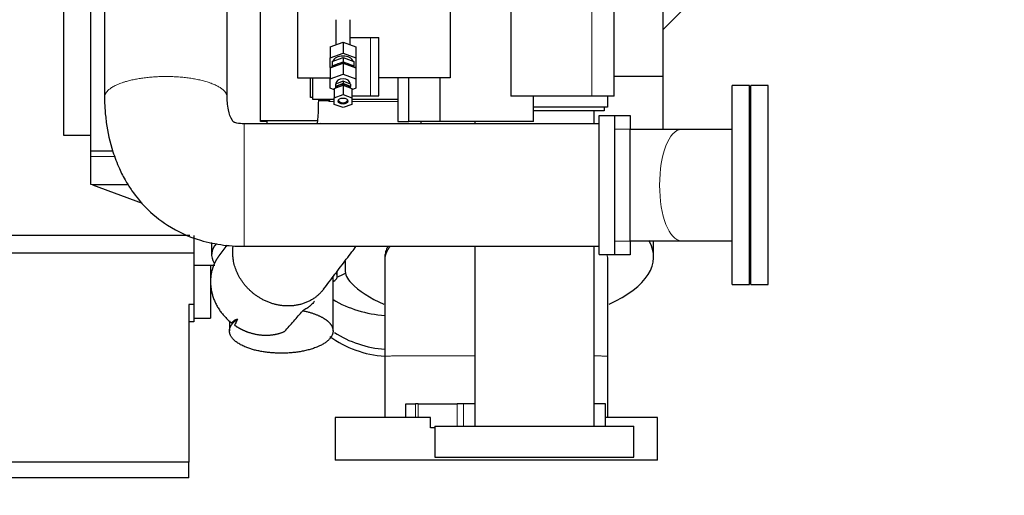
# Model space of a CAD drawing. Header units: inches. Extents: x 0 to 23760, y -13 to 16800.
# Tile 194 of 204: x 19940 to 21176, y 11817 to 12414. Entities that reach past the tile are written whole.
import ezdxf

# ---------------------------------------------------------------- set-up
doc = ezdxf.new("R2010")
doc.units = ezdxf.units.IN
doc.layers.add('254', color=7, linetype='Continuous', true_color=0xffffff)
doc.styles.add('latin_extended', font='simplex.shx')
doc.dimstyles.get("Standard").update_dxf_attribs({"dimtxt": 0.18, "dimasz": 0.18, "dimexe": 0.18, "dimexo": 0.0625, "dimgap": 0.09, "dimtad": 0, "dimtih": 1, "dimtoh": 1, "dimdec": 4, "dimzin": 0, "dimdsep": 46, "dimtxsty": 'Standard', "dimcen": 0.09, "dimadec": 0, "dimazin": 0, "dimtfac": 1, "dimtdec": 4, "dimtofl": 0, "dimtmove": 0, "dimatfit": 3, "dimfxl": 1, "dimtolj": 1, "dimtzin": 0, "dimarcsym": 0})

# ---------------------------------------------------------------- blocks, each defined once
blk = doc.blocks.new('_U5')
at = {"layer": '254', "color": 3, "linetype": 'Continuous', "lineweight": 13, "transparency": 16777216}
for p, q in [((21806.2, 13852.6), (21806.2, 11047)), ((19898.2, 12137.1), (19898.2, 11047)), ((20038.2, 11087), (21666.2, 11087))]:
    blk.add_line(p, q, dxfattribs=at)
at = {"layer": '254', "color": 3, "transparency": 16777216}
for points in [[(20038.2, 11110.4), (20038.2, 11063.7), (19898.2, 11087)], [(21666.2, 11063.7), (21666.2, 11110.4), (21806.2, 11087)]]:
    blk.add_solid(points, dxfattribs=at)
at = {"layer": 'Defpoints', "color": 0, "transparency": 16777216}
for p in [(21806.2, 13892.6), (19898.2, 12177.1), (21806.2, 11087)]:
    blk.add_point(p, dxfattribs=at)
at = {"layer": '254', "color": 2, "lineweight": 13, "transparency": 16777216, "insert": (20618.9, 11297), "char_height": 140, "attachment_point": 1, "style": 'latin_extended'}
blk.add_mtext('\\A1;1908', dxfattribs=at)
blk = doc.blocks.new('_U6')
at = {"layer": '254', "color": 3, "linetype": 'Continuous', "lineweight": 13, "transparency": 16777216}
for p, q in [((19898.2, 12337.6), (19898.2, 15639.8)), ((20455.1, 15239.8), (20455.1, 15639.8)), ((20038.2, 15599.8), (20315.1, 15599.8))]:
    blk.add_line(p, q, dxfattribs=at)
at = {"layer": '254', "color": 3, "transparency": 16777216}
for points in [[(20038.2, 15623.1), (20038.2, 15576.5), (19898.2, 15599.8)], [(20315.1, 15576.5), (20315.1, 15623.1), (20455.1, 15599.8)]]:
    blk.add_solid(points, dxfattribs=at)
at = {"layer": 'Defpoints', "color": 0, "transparency": 16777216}
for p in [(20455.1, 15599.8), (20455.1, 15199.8), (19898.2, 12297.6)]:
    blk.add_point(p, dxfattribs=at)
at = {"layer": '254', "color": 2, "lineweight": 13, "transparency": 16777216, "insert": (19996.7, 15809.8), "char_height": 140, "attachment_point": 1, "style": 'latin_extended'}
blk.add_mtext('\\A1;557', dxfattribs=at)

msp = doc.modelspace()

# ---------------------------------------------------------------- linework, layer by layer
at = {"layer": '254', "color": 2, "linetype": 'Continuous', "lineweight": 25}
for p, q in [((20288.518, 12501.342), (20288.518, 12341.342)), ((20480.3, 12482.342), (20480.3, 12341.342)), ((20820.686, 12475.174), (20747.22, 12401.707)), ((20747.223, 12474.633), (20747.223, 12343.515)), ((19994.735, 12444.219), (19994.735, 12269.219)), ((20242.223, 12286.356), (20242.223, 12445.567)), ((20029.235, 12249.139), (20029.235, 12432.182)), ((20556.517, 12429.342), (20556.517, 12318.342)), ((20686.036, 12318.342), (20686.036, 12429.342)), ((20336.723, 12414.441), (20336.723, 12382.763)), ((20354.723, 12382.763), (20354.723, 12414.441)), ((20354.722, 12391.842), (20380.214, 12391.842)), ((20380.214, 12391.842), (20390.86, 12391.842)), ((20390.86, 12341.342), (20390.86, 12391.842)), ((20329.723, 12380.165), (20345.723, 12386.103)), ((20329.723, 12380.165), (20329.723, 12366.376)), ((20345.723, 12386.103), (20361.723, 12380.165)), ((20345.723, 12386.103), (20345.723, 12372.314)), ((20361.723, 12380.165), (20361.723, 12366.376)), ((20329.723, 12366.376), (20345.723, 12372.314)), ((20329.723, 12354.501), (20329.723, 12366.376)), ((20332.223, 12361.894), (20345.723, 12366.904)), ((20345.723, 12372.314), (20361.723, 12366.376)), ((20345.723, 12366.904), (20359.223, 12361.894)), ((20345.723, 12366.904), (20345.723, 12361.542)), ((20361.723, 12366.376), (20361.723, 12354.501)), ((20329.723, 12354.012), (20345.723, 12359.95)), ((20330.381, 12354.256), (20329.723, 12354.501)), ((20329.723, 12354.012), (20329.723, 12340.223)), ((20332.223, 12361.894), (20332.223, 12356.532)), ((20332.223, 12356.532), (20345.723, 12361.542)), ((20332.223, 12354.94), (20332.223, 12356.532)), ((20345.723, 12361.542), (20359.223, 12356.532)), ((20345.723, 12359.95), (20361.723, 12354.012)), ((20345.723, 12359.95), (20345.723, 12346.161)), ((20359.223, 12361.894), (20359.223, 12356.532)), ((20359.223, 12356.532), (20359.223, 12354.94)), ((20361.723, 12354.501), (20361.065, 12354.256)), ((20361.723, 12354.012), (20361.723, 12340.223)), ((20288.518, 12341.342), (20329.722, 12341.342)), ((20304.786, 12316.742), (20304.786, 12341.344)), ((20308.036, 12313.968), (20308.036, 12341.344)), ((20329.723, 12340.223), (20345.723, 12346.161)), ((20329.723, 12328.348), (20329.723, 12340.223)), ((20345.723, 12346.161), (20361.723, 12340.223)), ((20361.723, 12340.223), (20361.723, 12328.348)), ((20480.3, 12341.342), (20390.86, 12341.342)), ((20390.86, 12318.842), (20390.86, 12341.342)), ((20414.77, 12341.344), (20414.77, 12286.342)), ((20428.564, 12286.342), (20428.564, 12341.342)), ((20467.651, 12286.342), (20467.651, 12341.342)), ((20686.036, 12343.515), (20747.223, 12343.515)), ((20747.223, 12343.515), (20747.223, 12276.009)), ((20334.723, 12326.492), (20329.723, 12328.348)), ((20334.723, 12328.026), (20345.723, 12332.109)), ((20334.723, 12328.026), (20334.723, 12316.153)), ((20345.723, 12337.028), (20336.223, 12333.502)), ((20345.723, 12334.059), (20336.223, 12330.534)), ((20336.223, 12333.502), (20336.223, 12330.534)), ((20336.223, 12330.534), (20336.223, 12328.583)), ((20336.723, 12334.286), (20336.723, 12333.688)), ((20355.223, 12333.502), (20345.723, 12337.028)), ((20345.723, 12337.028), (20345.723, 12334.059)), ((20355.223, 12330.534), (20345.723, 12334.059)), ((20345.723, 12332.109), (20356.723, 12328.026)), ((20345.723, 12332.109), (20345.723, 12320.235)), ((20354.723, 12333.688), (20354.723, 12334.286)), ((20355.223, 12333.502), (20355.223, 12330.534)), ((20355.223, 12328.583), (20355.223, 12330.534)), ((20361.723, 12328.348), (20356.723, 12326.492)), ((20356.723, 12328.026), (20356.723, 12316.153)), ((20834.305, 12206.567), (20834.305, 12331.567)), ((20856.305, 12331.567), (20834.305, 12331.567)), ((20856.305, 12206.567), (20856.305, 12331.567)), ((20857.805, 12206.567), (20857.805, 12331.567)), ((20879.805, 12331.567), (20857.805, 12331.567)), ((20879.805, 12206.567), (20879.805, 12331.567)), ((20308.036, 12316.742), (20304.786, 12316.742)), ((20334.723, 12316.153), (20345.723, 12320.235)), ((20334.723, 12307.988), (20334.723, 12316.153)), ((20345.723, 12320.235), (20356.723, 12316.153)), ((20356.722, 12318.842), (20380.214, 12318.842)), ((20356.723, 12316.153), (20356.723, 12307.988)), ((20380.214, 12318.842), (20390.86, 12318.842)), ((20658.189, 12318.342), (20556.517, 12318.342)), ((20584.893, 12286.342), (20584.893, 12318.342)), ((20686.036, 12318.342), (20658.189, 12318.342)), ((20678.036, 12318.345), (20678.036, 12304.342)), ((20334.725, 12313.968), (20308.036, 12313.968)), ((20345.723, 12303.906), (20334.723, 12307.988)), ((20356.723, 12307.988), (20345.723, 12303.906)), ((20414.769, 12313.968), (20356.725, 12313.968)), ((20678.036, 12304.342), (20584.894, 12304.342)), ((20673.572, 12304.343), (20673.572, 12299.709)), ((20673.572, 12299.709), (20584.894, 12299.709)), ((20667.235, 12294.219), (20687.235, 12294.219)), ((20667.235, 12119.219), (20667.235, 12294.219)), ((20687.235, 12119.219), (20687.235, 12294.219)), ((20687.236, 12294.067), (20706.305, 12294.067)), ((20706.305, 12294.067), (20706.305, 12277.067)), ((20277.163, 12283.719), (20221.443, 12283.719)), ((20242.223, 12287.567), (20313.679, 12287.567)), ((20250.223, 12286.356), (20242.223, 12286.356)), ((20250.223, 12286.356), (20250.223, 12283.718)), ((20317.411, 12285.612), (20317.369, 12285.557)), ((20414.77, 12286.342), (20428.564, 12286.342)), ((20467.651, 12286.342), (20428.564, 12286.342)), ((20584.893, 12286.342), (20467.651, 12286.342)), ((19994.735, 12269.219), (20029.238, 12269.219)), ((20706.305, 12136.067), (20706.305, 12277.067)), ((20834.111, 12276.417), (20770.621, 12276.417)), ((20029.235, 12242.382), (20029.235, 12249.139)), ((20056.642, 12249.139), (20029.235, 12249.139)), ((20029.235, 12207.352), (20029.235, 12242.382)), ((20030.973, 12206.719), (20029.235, 12207.352)), ((20030.973, 12206.719), (20093.447, 12183.981)), ((20076.028, 12206.719), (20030.973, 12206.719)), ((20834.305, 12081.567), (20834.305, 12206.567)), ((20856.305, 12081.567), (20856.305, 12206.567)), ((20857.805, 12081.567), (20857.805, 12206.567)), ((20879.805, 12081.567), (20879.805, 12206.567)), ((20153.289, 12143.441), (19930.223, 12143.441)), ((20158.223, 12143.441), (20158.223, 12121.119)), ((20180.723, 12134.417), (20180.723, 12119.058)), ((20200.034, 12130.904), (20189.994, 12117.671)), ((20198.186, 12131.067), (20198.186, 12128.468)), ((20706.305, 12136.067), (20706.305, 12119.067)), ((20735.723, 12116.299), (20735.723, 12136.717)), ((20770.621, 12136.717), (20834.21, 12136.717)), ((20158.223, 12121.119), (19930.223, 12121.119)), ((20158.223, 12121.119), (20158.223, 12056.567)), ((20667.235, 12119.219), (20687.235, 12119.219)), ((20686.305, 12119.067), (20686.305, 12119.219)), ((20706.305, 12119.067), (20686.305, 12119.067)), ((20158.223, 12106.113), (20184.612, 12106.113)), ((20179.223, 12106.108), (20179.223, 12039.512)), ((20348.223, 12111.146), (20348.223, 12100.182)), ((20338.186, 12093.527), (20338.186, 12097.917)), ((20338.186, 12090.823), (20338.186, 12093.527)), ((20333.186, 12023.278), (20333.186, 12091.326)), ((20834.305, 12081.567), (20856.305, 12081.567)), ((20857.805, 12081.567), (20879.805, 12081.567)), ((20158.223, 12056.567), (20152.223, 12056.567)), ((20152.223, 12056.567), (20152.223, 11858.522)), ((20158.223, 12056.567), (20158.223, 12034.567)), ((20158.223, 12034.567), (20152.223, 12034.567)), ((20158.223, 12039.512), (20179.223, 12039.512)), ((20203.186, 12036.073), (20203.186, 12023.278)), ((20424.472, 11931.731), (20436.778, 11931.731)), ((20424.472, 11914.731), (20424.472, 11931.731)), ((20440.131, 11931.731), (20436.778, 11931.731)), ((20440.131, 11931.731), (20488.889, 11931.731)), ((20497.146, 11931.731), (20488.889, 11931.731)), ((20511.055, 11931.731), (20497.146, 11931.731)), ((20675.317, 11931.731), (20661.071, 11931.731)), ((20675.317, 11903.737), (20675.317, 11931.731)), ((20455.771, 11914.731), (20335.722, 11914.731)), ((20335.722, 11914.731), (20335.722, 11860.731)), ((20455.771, 11901.731), (20455.771, 11914.731)), ((20740.722, 11914.731), (20675.328, 11914.731)), ((20740.722, 11860.731), (20740.722, 11914.731)), ((20461.072, 11901.731), (20455.771, 11901.731)), ((20461.071, 11903.736), (20711.071, 11903.736)), ((20461.071, 11903.736), (20461.071, 11864.731)), ((20711.071, 11864.731), (20711.071, 11903.736)), ((20152.223, 11858.522), (19930.223, 11858.522)), ((20152.223, 11838.567), (20152.223, 11858.522)), ((20740.722, 11860.731), (20335.722, 11860.731)), ((20461.071, 11864.731), (20711.071, 11864.731)), ((20152.223, 11838.567), (19930.223, 11838.567))]:
    msp.add_line(p, q, dxfattribs=at)
at = {"layer": '254', "color": 110, "linetype": 'Continuous', "lineweight": 13}
for p, q in [((20658.189, 12429.342), (20658.189, 12318.342)), ((20380.214, 12318.842), (20380.214, 12391.842)), ((20327.981, 12312.264), (20328.263, 12312.264)), ((20706.305, 12277.067), (20687.236, 12277.067)), ((20029.235, 12242.382), (20059.127, 12242.382)), ((20687.236, 12136.067), (20706.305, 12136.067)), ((20337.732, 12095.349), (20337.732, 12097.318)), ((20436.778, 11914.731), (20436.778, 11931.731)), ((20440.131, 11914.731), (20440.131, 11931.731)), ((20488.889, 11903.737), (20488.889, 11931.731)), ((20497.146, 11903.737), (20497.146, 11931.731))]:
    msp.add_line(p, q, dxfattribs=at)
at = {"layer": '254', "color": 2, "linetype": 'Continuous', "lineweight": 25}
for centre, major_axis, ratio, start_param, end_param in [((20345.723, 12360.438), (13, 0), 0.64278761, 0.21078123, 2.93081142), ((20345.723, 12351.522), (13, 0), 0.64278761, 1.57079633, 2.60290769), ((20345.723, 12351.522), (13, 0), 0.64278761, 0.53868497, 1.57079633), ((20345.723, 12334.286), (9, 0), 0.64278761, 0, 3.14159265), ((20345.723, 12327.008), (-9, 0), 0.64278761, 3.48677515, 5.93800281), ((20345.723, 12313.985), (6, 0), 0.64278761, 3.39242919, 4.71238898), ((20345.723, 12313.985), (6, 0), 0.64278761, 4.71238898, 6.03234877), ((20273.223, 12119.058), (92.5, 0), 0.4305111, 2.77932775, 3.40519191), ((20538.223, 12116.299), (197.5, 0), 0.42979107, 5.51176326, 6.52679227), ((20318.186, 12093.527), (20, 0), 0.42979107, 0, 0.21360658), ((20273.223, 12119.058), (92.5, 0), 0.4305111, 5.49091491, 5.66654957), ((20448.223, 12100.182), (100, 0), 0.42979107, 3.14159265, 3.53638377), ((20319.186, 12090.823), (19, 0), 0.42979107, 5.54078779, 6.28318531), ((20538.223, 12116.299), (197.5, 0), 0.42979107, 3.53638377, 3.91612909), ((20408.223, 12167.677), (138, 0), 0.90664458, 4.1375137, 4.63984101), ((20408.223, 12113.252), (-125, 0), 0.90664458, 0.94444001, 1.49058626), ((20408.223, 12104.392), (-125, 0), 0.90664458, 0.88710594, 1.49058626)]:
    msp.add_ellipse(centre, major_axis=major_axis, ratio=ratio, start_param=start_param, end_param=end_param, dxfattribs=at)
msp.add_ellipse((20345.723, 12312.07), major_axis=(-6, 0), ratio=0.64278761, dxfattribs=at)
at = {"layer": '254', "color": 110, "linetype": 'Continuous', "lineweight": 13}
msp.add_ellipse((20770.621, 12206.567), major_axis=(0, 69.85), ratio=0.39204156, start_param=0, end_param=3.14159265, dxfattribs=at)
at = {"layer": '254', "color": 2, "linetype": 'Continuous', "lineweight": 25}
for points, knots in [([(20200.285, 12316.85), (20200.285, 12323.111), (20200.285, 12335.654), (20200.285, 12354.481), (20200.285, 12373.331), (20200.285, 12411.03), (20200.285, 12442.446), (20200.285, 12467.579)], [0, 0, 0, 0, 0.12460195, 0.24965882, 0.37471568, 0.49977254, 1, 1, 1, 1]), ([(20046.285, 12459.13), (20046.285, 12436.82), (20046.285, 12406.132), (20046.285, 12367.067), (20046.285, 12341.946), (20046.285, 12325.202), (20046.285, 12316.837)], [0, 0, 0, 0, 0.47036376, 0.64699584, 0.82362792, 1, 1, 1, 1]), ([(20046.285, 12316.837), (20046.292, 12312.174), (20046.629, 12301.664), (20048.945, 12278.704), (20054.604, 12253.098), (20063.886, 12228.628), (20072.23, 12212.339), (20082.783, 12195.717), (20099.084, 12175.858), (20127.196, 12152.898), (20161.367, 12137.528), (20190.613, 12131.565), (20207.078, 12130.113), (20215.628, 12129.77), (20219.481, 12129.719), (20221.424, 12129.719)], [0, 0, 0, 0, 0.04921238, 0.11092787, 0.24196059, 0.32059609, 0.38332649, 0.43239544, 0.52570598, 0.64992049, 0.80753055, 0.91078502, 0.95982251, 0.97973767, 1, 1, 1, 1]), ([(20221.437, 12283.719), (20218.293, 12283.572), (20214.464, 12283.961), (20210.298, 12284.987), (20209.047, 12285.491), (20208.425, 12285.815), (20208.269, 12285.925), (20207.95, 12286.218), (20207.511, 12286.712), (20204.305, 12291.068), (20202.035, 12299.519), (20200.663, 12308.532), (20200.355, 12313.547), (20200.298, 12315.46), (20200.288, 12316.189), (20200.286, 12316.482), (20200.286, 12316.591), (20200.285, 12316.615), (20200.285, 12316.633), (20200.285, 12316.709), (20200.285, 12316.784), (20200.285, 12316.85)], [0, 0, 0, 0, 0.19626664, 0.24696574, 0.27430574, 0.28276552, 0.30258825, 0.30995998, 0.31936632, 0.34967589, 0.65661163, 0.85773554, 0.9398841, 0.97241025, 0.98641584, 0.99244847, 0.99424063, 0.99453048, 0.9948728, 0.99546534, 1, 1, 1, 1]), ([(20314.739, 12312.277), (20314.742, 12309.093), (20314.672, 12303.919), (20314.34, 12295.281), (20313.834, 12288.536), (20313.364, 12284.56), (20313.222, 12283.46)], [0, 0, 0, 0, 0.29435061, 0.48923789, 0.84215635, 1, 1, 1, 1]), ([(20328.263, 12312.264), (20328.219, 12312.178), (20328.174, 12312.092), (20328.104, 12311.963), (20328.08, 12311.92), (20328.031, 12311.834), (20328.007, 12311.791), (20327.981, 12311.748)], [0, 0, 0, 0, 0.5, 0.5, 0.75, 0.75, 1, 1, 1, 1]), ([(20328.9, 12313.992), (20328.887, 12313.928), (20328.871, 12313.863), (20328.824, 12313.675), (20328.788, 12313.549), (20328.726, 12313.36), (20328.705, 12313.296), (20328.659, 12313.168), (20328.636, 12313.104), (20328.561, 12312.912), (20328.507, 12312.783), (20328.42, 12312.589), (20328.39, 12312.524), (20328.328, 12312.394), (20328.296, 12312.329), (20328.263, 12312.264)], [0, 0, 0, 0, 0.11621741, 0.11621741, 0.33716306, 0.33716306, 0.44763588, 0.44763588, 0.55810871, 0.55810871, 0.77905435, 0.77905435, 0.88952718, 0.88952718, 1, 1, 1, 1]), ([(20661.071, 12283.769), (20661.071, 12286.136), (20661.071, 12291.529), (20661.071, 12296.835), (20661.071, 12299.791)], [0, 0, 0, 0, 0.43619159, 1, 1, 1, 1]), ([(20667.235, 12283.719), (20592.935, 12283.719), (20500.06, 12283.719), (20388.61, 12283.719), (20332.885, 12283.719), (20277.161, 12283.719), (20240.011, 12283.719), (20221.437, 12283.719)], [0, 0, 0, 0, 0.50000166, 0.62500208, 0.75000249, 0.87500291, 1, 1, 1, 1]), ([(20221.424, 12129.719), (20227.372, 12129.719), (20239.264, 12129.719), (20257.099, 12129.719), (20274.931, 12129.719), (20292.763, 12129.719), (20310.595, 12129.719), (20328.427, 12129.719), (20373.007, 12129.719), (20485.943, 12129.719), (20592.935, 12129.719), (20667.235, 12129.719)], [0, 0, 0, 0, 0.0400242, 0.08002319, 0.12002218, 0.16002118, 0.20002017, 0.24001916, 0.28001815, 0.5000126, 1, 1, 1, 1]), ([(20321.424, 12075.823), (20323.794, 12078.948), (20328.534, 12085.195), (20335.643, 12094.565), (20342.752, 12103.934), (20349.86, 12113.303), (20356.382, 12121.899), (20360.533, 12127.371), (20362.316, 12129.72)], [0, 0, 0, 0, 0.17390177, 0.3477362, 0.52157063, 0.69540505, 0.86923948, 1, 1, 1, 1]), ([(20402.21, 12129.787), (20402.022, 12129.455), (20401.839, 12129.121), (20401.6, 12128.665), (20401.537, 12128.544), (20401.413, 12128.302), (20401.352, 12128.18), (20401.171, 12127.816), (20401.055, 12127.573), (20400.489, 12126.356), (20400.093, 12125.38), (20399.414, 12123.424), (20398.848, 12121.462), (20398.507, 12119.49), (20398.279, 12117.512), (20398.222, 12116.521), (20398.222, 12115.527)], [0, 0, 0, 0, 0.07139909, 0.07139909, 0.09719356, 0.09719356, 0.12298803, 0.12298803, 0.17457697, 0.17457697, 0.38093273, 0.38093273, 0.58728849, 0.79364424, 0.79364424, 1, 1, 1, 1]), ([(20511.07, 12129.715), (20511.07, 12120.661), (20511.07, 12102.14), (20511.07, 12026.814), (20511.07, 11960.541), (20511.07, 11903.736)], [0, 0, 0, 0, 0.12019188, 0.24587876, 1, 1, 1, 1]), ([(20661.07, 11903.736), (20661.07, 11960.541), (20661.07, 12026.814), (20661.07, 12102.14), (20661.07, 12120.661), (20661.07, 12129.715)], [0, 0, 0, 0, 0.75412124, 0.87980812, 1, 1, 1, 1]), ([(20398.222, 12111.307), (20398.222, 12108.517), (20398.222, 12101.459), (20398.222, 12088.596), (20398.222, 12071.059), (20398.222, 12048.844), (20398.222, 12021.885), (20398.222, 12002.358), (20398.222, 11991.799)], [0, 0, 0, 0, 0.07562813, 0.18991148, 0.34032204, 0.5254185, 0.74506054, 1, 1, 1, 1]), ([(20678.222, 11991.799), (20678.222, 12002.358), (20678.222, 12021.885), (20678.222, 12048.844), (20678.222, 12071.059), (20678.222, 12088.596), (20678.222, 12101.459), (20678.222, 12108.517), (20678.222, 12111.307)], [0, 0, 0, 0, 0.25493946, 0.4745815, 0.65967796, 0.81008852, 0.92437187, 1, 1, 1, 1]), ([(20309.962, 12060.715), (20309.495, 12060.098), (20309.009, 12059.496), (20307.927, 12058.237), (20307.326, 12057.585), (20306.068, 12056.314), (20305.413, 12055.696), (20304.387, 12054.792), (20304.037, 12054.494), (20303.502, 12054.054), (20303.232, 12053.835), (20302.958, 12053.619), (20302.774, 12053.475), (20302.681, 12053.403), (20301.845, 12052.761), (20301.077, 12052.209), (20299.488, 12051.142), (20298.667, 12050.627), (20296.969, 12049.633), (20296.092, 12049.153), (20295.185, 12048.69)], [0, 0, 0, 0, 0.1277168, 0.1277168, 0.27309733, 0.27309733, 0.41847787, 0.41847787, 0.49116813, 0.49116813, 0.52751327, 0.54568583, 0.54568583, 0.5638584, 0.5638584, 0.70923893, 0.70923893, 0.85461947, 0.85461947, 1, 1, 1, 1]), ([(20272.423, 12022.662), (20274.361, 12024.824), (20276.287, 12026.989), (20280.118, 12031.321), (20282.024, 12033.488), (20285.815, 12037.827), (20287.701, 12039.998), (20291.455, 12044.342), (20293.324, 12046.516), (20295.185, 12048.69)], [0, 0, 0, 0, 0.25, 0.25, 0.5, 0.5, 0.75, 0.75, 1, 1, 1, 1]), ([(20213.21, 12038.183), (20212.402, 12037.932), (20211.641, 12037.647), (20210.21, 12037.004), (20209.541, 12036.645), (20208.296, 12035.847), (20207.72, 12035.408), (20206.663, 12034.443), (20206.182, 12033.917), (20205.751, 12033.345)], [0, 0, 0, 0, 0.25, 0.25, 0.5, 0.5, 0.75, 0.75, 1, 1, 1, 1]), ([(20398.222, 11991.799), (20398.222, 11987.468), (20398.222, 11978.84), (20398.222, 11965.908), (20398.222, 11944.395), (20398.222, 11927.18), (20398.222, 11914.269)], [0, 0, 0, 0, 0.16756755, 0.3338645, 0.50040711, 1, 1, 1, 1]), ([(20678.222, 11914.269), (20678.222, 11927.18), (20678.222, 11943.32), (20678.222, 11962.686), (20678.222, 11972.363), (20678.222, 11982.067), (20678.222, 11988.544), (20678.222, 11991.799)], [0, 0, 0, 0, 0.49959289, 0.62450294, 0.74936625, 0.87404354, 1, 1, 1, 1])]:
    msp.add_open_spline(points, degree=3, knots=knots, dxfattribs=at)
at = {"layer": '254', "color": 110, "linetype": 'Continuous', "lineweight": 13}
for points, weights, knots in [([(20046.285, 12316.819), (20046.283, 12319.269), (20047.176, 12321.657), (20048.869, 12323.913), (20060.617, 12334.661), (20085.989, 12344.589), (20124.63, 12344.645), (20169.608, 12338.955), (20190.716, 12333.479), (20200.28, 12324.876), (20200.285, 12316.867)], [1.00519206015, 1.00912648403, 1.01334082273, 1.01661171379, 1.01661171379, 0.958470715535, 1.01661171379, 1.01661171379, 0.982774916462, 0.99254106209, 1.00519620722], [0, 0, 0, 0, 0, 0.11859004, 0.11859004, 0.11859004, 0.61857442, 0.61857442, 0.61857442, 1, 1, 1, 1, 1]), ([(20221.424, 12129.719), (20221.424, 12129.718), (20221.424, 12130.575), (20221.424, 12132.198), (20221.425, 12143.674), (20221.427, 12168.834), (20221.431, 12207.473), (20221.434, 12252.666), (20221.436, 12274.011), (20221.437, 12283.682), (20221.437, 12283.719)], [1.00550369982, 1.0093752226, 1.01346882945, 1.01661171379, 1.01661171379, 0.958470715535, 1.01661171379, 1.01661171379, 0.982441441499, 0.992688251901, 1.00544543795], [0, 0, 0, 0, 0, 0.11630088, 0.11630088, 0.11630088, 0.61651973, 0.61651973, 0.61651973, 1, 1, 1, 1, 1])]:
    msp.add_rational_spline(points, weights, degree=4, knots=knots, dxfattribs=at)
at = {"layer": '254', "color": 2, "linetype": 'Continuous', "lineweight": 25}
for points, weights, knots in [([(20327.981, 12312.264), (20321.224, 12312.267), (20316.65, 12312.271), (20314.739, 12312.274), (20314.739, 12312.277), (20314.739, 12312.277), (20314.739, 12312.277), (20314.739, 12312.277)], [0.995966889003, 0.998876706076, 1.00645483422, 1.01661171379, 1.01661171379, 1.01661171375, 1.01661171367, 1.01661171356], [0, 0, 0, 0, 0, 0.99993922, 0.99993922, 0.99993922, 1, 1, 1, 1, 1]), ([(20321.475, 12075.89), (20311.365, 12062.535), (20294.978, 12052.919), (20275.327, 12052.798), (20238.28, 12062.651), (20211.638, 12080.142), (20204.807, 12109.64), (20207.826, 12130.249)], [1.00216438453, 0.991209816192, 0.986836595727, 1.01661171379, 1.01661171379, 0.960244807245, 1.01401179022, 1.01653176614], [0, 0, 0, 0, 0, 0.42089399, 0.42089399, 0.42089399, 1, 1, 1, 1, 1]), ([(20189.944, 12117.604), (20185.995, 12112.382), (20183.04, 12106.623), (20181.146, 12100.62), (20177.691, 12080.358), (20179.935, 12061.695), (20191.201, 12044.854), (20205.751, 12033.345)], [1.00218330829, 1.00653508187, 1.01192011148, 1.01661171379, 1.01661171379, 0.988051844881, 0.990982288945, 1.00127860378], [0, 0, 0, 0, 0, 0.28841095, 0.28841095, 0.28841095, 1, 1, 1, 1, 1]), ([(20295.185, 12048.69), (20307.947, 12046.186), (20318.9, 12042.144), (20326.036, 12037.015), (20331.403, 12030.117), (20332.57, 12027.932), (20333.186, 12025.634), (20333.186, 12014.565), (20324.759, 12005.082), (20305.894, 11999.24), (20267.005, 11993.651), (20234.408, 11994.174), (20213.829, 12005.051), (20202.457, 12019.668), (20201.054, 12026.168), (20205.156, 12032.695), (20213.21, 12038.183)], [0.994883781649, 0.993943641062, 1.00084578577, 1.01661171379, 1.01661171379, 1.01390805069, 1.01024980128, 0.993471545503, 0.980842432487, 1.01661171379, 1.01661171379, 0.958470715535, 1.01661171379, 1.01661171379, 0.99834967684, 0.99253023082, 0.995441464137], [0, 0, 0, 0, 0, 0.1690056, 0.1690056, 0.1690056, 0.23899264, 0.23899264, 0.23899264, 0.49355631, 0.49355631, 0.49355631, 0.81810702, 0.81810702, 0.81810702, 1, 1, 1, 1, 1]), ([(20209.582, 12030.513), (20214.947, 12026.809), (20220.607, 12023.842), (20226.336, 12021.666), (20241.268, 12017.694), (20251.997, 12016.752), (20262.748, 12018.492), (20272.423, 12022.662)], [1.00412846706, 1.00825212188, 1.01287963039, 1.01661171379, 1.01661171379, 1.00576376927, 0.998125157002, 0.995609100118], [0, 0, 0, 0, 0, 0.36969989, 0.36969989, 0.36969989, 1, 1, 1, 1, 1])]:
    msp.add_rational_spline(points, weights, degree=4, knots=knots, dxfattribs=at)
for points, degree in [([(20314.739, 12313.968), (20314.739, 12313.404), (20314.739, 12312.841), (20314.739, 12312.277)], 3), ([(20443.727, 12283.656), (20443.793, 12284.539), (20443.856, 12285.424), (20443.915, 12286.311)], 3), ([(20511.071, 12286.347), (20511.071, 12285.484), (20511.071, 12284.619), (20511.071, 12283.752)], 3), ([(20770.621, 12276.417), (20739.731, 12276.417), (20706.32, 12276.417)], 2), ([(20706.32, 12136.717), (20739.731, 12136.717), (20770.621, 12136.717)], 2), ([(20398.222, 12115.553), (20398.222, 12113.43), (20398.222, 12111.307)], 2), ([(20678.222, 12111.307), (20678.222, 12113.43), (20678.222, 12115.553)], 2), ([(20213.21, 12038.183), (20211.986, 12035.627), (20210.776, 12033.071), (20209.582, 12030.513)], 3)]:
    msp.add_open_spline(points, degree=degree, dxfattribs=at)
at = {"layer": '254', "color": 110, "linetype": 'Continuous', "lineweight": 13}
for points, knots in [([(20327.981, 12312.264), (20327.981, 12312.395), (20327.981, 12312.526), (20327.981, 12312.788), (20327.981, 12312.919), (20327.981, 12313.313), (20327.981, 12313.575), (20327.981, 12313.881), (20327.981, 12313.925), (20327.981, 12313.968)], [0, 0, 0, 0, 0.23073373, 0.23073373, 0.46146747, 0.46146747, 0.92293493, 0.92293493, 1, 1, 1, 1]), ([(20334.684, 12311.75), (20334.521, 12311.75), (20333.908, 12311.75), (20333.307, 12311.75), (20332.003, 12311.749), (20330.319, 12311.749), (20328.742, 12311.748), (20327.981, 12311.748)], [0, 0, 0, 0, 0.06733818, 0.25387055, 0.25387055, 0.62693527, 1, 1, 1, 1]), ([(20414.792, 12311.754), (20414.776, 12311.754), (20414.76, 12311.754), (20414.611, 12311.754), (20414.478, 12311.754), (20414.079, 12311.754), (20413.278, 12311.754), (20412.469, 12311.754), (20410.841, 12311.754), (20409.742, 12311.754), (20407.516, 12311.754), (20405.262, 12311.754), (20402.953, 12311.755), (20400.617, 12311.755), (20399.435, 12311.755), (20397.043, 12311.755), (20395.833, 12311.755), (20394.456, 12311.755), (20394.303, 12311.755), (20393.996, 12311.755), (20393.536, 12311.755), (20392.463, 12311.755), (20391.541, 12311.755), (20389.695, 12311.755), (20388.462, 12311.755), (20385.99, 12311.754), (20383.513, 12311.754), (20381.025, 12311.754), (20378.533, 12311.754), (20377.284, 12311.754), (20375.719, 12311.754), (20375.249, 12311.754), (20374.779, 12311.754), (20374.466, 12311.754), (20374.309, 12311.754), (20373.526, 12311.754), (20372.902, 12311.754), (20371.038, 12311.754), (20369.804, 12311.754), (20367.353, 12311.754), (20366.137, 12311.753), (20363.721, 12311.753), (20362.522, 12311.753), (20360.142, 12311.753), (20358.96, 12311.753), (20357.373, 12311.753), (20356.961, 12311.753), (20356.549, 12311.753)], [0, 0, 0, 0, 0.00095423, 0.00095423, 0.00864961, 0.00864961, 0.02404039, 0.05482193, 0.05482193, 0.11638502, 0.11638502, 0.1779481, 0.23951119, 0.23951119, 0.30107428, 0.30107428, 0.36263736, 0.36263736, 0.37033275, 0.37033275, 0.37802813, 0.39341891, 0.42420045, 0.42420045, 0.48576354, 0.48576354, 0.54732662, 0.60888971, 0.60888971, 0.6704528, 0.6704528, 0.68584357, 0.69353895, 0.69353895, 0.70123434, 0.70123434, 0.73201588, 0.73201588, 0.79357897, 0.79357897, 0.85514206, 0.85514206, 0.91670514, 0.91670514, 0.97826823, 0.97826823, 1, 1, 1, 1])]:
    msp.add_open_spline(points, degree=3, knots=knots, dxfattribs=at)
msp.add_open_spline([(20327.981, 12311.748), (20327.981, 12311.92), (20327.981, 12312.092), (20327.981, 12312.264)], degree=3, dxfattribs=at)
for points, weights in [([(20398.222, 12111.307), (20398.222, 12115.765), (20399.249, 12120.428), (20401.504, 12125.163), (20405.031, 12129.844)], [1.01661171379, 1.01661171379, 1.01405836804, 1.01055693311, 1.00703986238]), ([(20676.988, 12119.278), (20677.619, 12117.25), (20678.026, 12115.239), (20678.222, 12113.254), (20678.222, 12111.307)], [1.01419814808, 1.01528329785, 1.0161242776, 1.01661171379, 1.01661171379]), ([(20398.222, 11991.799), (20398.222, 11991.82), (20416.519, 11991.846), (20465.241, 11991.861), (20510.939, 11991.866)], [1.01661171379, 1.01661171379, 0.972977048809, 0.999111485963, 1.01193259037]), ([(20661.288, 11991.831), (20670.041, 11991.823), (20675.747, 11991.815), (20678.222, 11991.807), (20678.222, 11991.799)], [0.999840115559, 1.00419405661, 1.01048237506, 1.01661171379, 1.01661171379])]:
    msp.add_rational_spline(points, weights, degree=4, dxfattribs=at)

# ---------------------------------------------------------------- dimensions: what is measured, and where the dimension line sits
at = {"layer": '254', "color": 2, "linetype": 'Continuous', "lineweight": 13}
for base, p1, p2, picture, middle in [((20455.116, 15599.802), (19898.223, 12297.591), (20455.116, 15199.802), '_U6', (20176.669, 15599.802)), ((21806.203, 11087.048), (19898.223, 12177.067), (21806.203, 13892.567), '_U5', (20852.213, 11087.048))]:
    dim = msp.add_linear_dim(base=base, p1=p1, p2=p2, dimstyle='Standard', override={"dimscale": 40, "dimtxt": 3.5, "dimasz": 3.5, "dimexe": 1, "dimexo": 1, "dimgap": 1.75, "dimtad": 1, "dimtih": 1, "dimtoh": 0, "dimdec": 0, "dimlfac": 1, "dimzin": 8, "dimdsep": 46, "dimlunit": 2, "dimtxsty": 'latin_extended', "dimsah": 1, "dimse1": 0, "dimse2": 0, "dimsd1": 0, "dimsd2": 0, "dimclrd": 3, "dimclre": 3, "dimclrt": 2, "dimtol": 0, "dimtm": -0.1, "dimtfac": 0.714286, "dimtdec": 3, "dimtofl": 1, "dimtmove": 0, "dimtzin": 8, "dimlwd": 13, "dimlwe": 13}, dxfattribs=at)
    dim.commit()
    dim.dimension.update_dxf_attribs({"geometry": picture, "text_midpoint": middle, "dimtype": 160})

doc.saveas('drawing.dxf')
